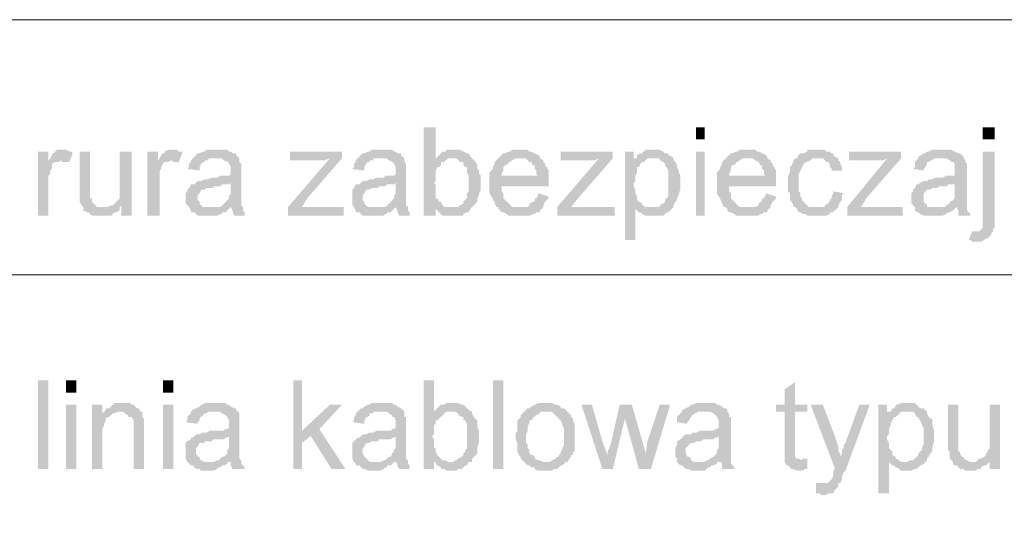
# Model space of a CAD drawing. Header units: inches. Extents: x -5286 to 1958, y -185 to 1019.
# Tile 37 of 62: x -4672 to -4609, y 322 to 354. Entities that reach past the tile are written whole.
import ezdxf

# ---------------------------------------------------------------- set-up
doc = ezdxf.new("R2010")
doc.units = ezdxf.units.IN
doc.header["$MEASUREMENT"] = 0
doc.layers.add('SCHEMAT', color=7, linetype='CONTINUOUS', lineweight=9)

msp = doc.modelspace()

# ---------------------------------------------------------------- hatches: boundary and pattern name
at = {"layer": 'SCHEMAT', "linetype": 'Continuous'}
for points in [[(-4645.719, 347.334), (-4646.497, 347.334), (-4646.497, 341.667), (-4645.719, 341.667), (-4645.719, 342.223), (-4645.052, 342.223), (-4645.164, 342.223), (-4645.275, 342.334), (-4645.386, 342.556), (-4645.497, 342.556), (-4645.608, 342.778), (-4645.719, 342.778), (-4645.719, 343), (-4645.719, 343.112), (-4645.719, 343.667), (-4645.83, 343.778), (-4645.719, 343.889), (-4645.719, 344.445), (-4645.719, 344.556), (-4645.608, 344.778), (-4645.497, 344.778), (-4645.386, 344.889), (-4645.386, 345.112), (-4645.164, 345.112), (-4645.052, 345.223), (-4644.941, 345.334), (-4644.719, 345.334), (-4645.719, 345.334)], [(-4628.497, 346.556), (-4628.497, 347.334), (-4629.052, 347.334), (-4629.052, 346.556)], [(-4609.941, 346.556), (-4609.941, 347.334), (-4610.719, 347.334), (-4610.719, 346.556)], [(-4670.497, 345.778), (-4671.164, 345.778), (-4671.164, 341.667), (-4670.497, 341.667), (-4670.497, 343.889), (-4670.497, 344.223), (-4670.386, 344.334), (-4670.386, 344.556), (-4670.275, 344.667), (-4670.275, 344.778), (-4670.275, 345), (-4670.052, 345.112), (-4669.941, 345.112), (-4669.83, 345.112), (-4669.719, 345.223), (-4670.497, 345.223)], [(-4669.719, 345.889), (-4669.83, 345.889), (-4669.941, 345.889), (-4670.052, 345.778), (-4670.164, 345.667), (-4670.275, 345.667), (-4670.275, 345.556), (-4670.386, 345.334), (-4670.497, 345.223), (-4669.719, 345.223), (-4669.608, 345.112), (-4669.386, 345.112), (-4669.164, 345.112), (-4668.941, 345.667), (-4669.052, 345.778), (-4669.164, 345.778), (-4669.386, 345.889), (-4669.497, 345.889)], [(-4667.83, 345.778), (-4668.497, 345.778), (-4668.497, 342.889), (-4668.497, 342.778), (-4668.497, 342.556), (-4668.386, 342.334), (-4668.275, 342.223), (-4668.275, 342.112), (-4668.275, 342), (-4668.052, 341.889), (-4667.941, 341.889), (-4667.83, 341.778), (-4667.719, 341.667), (-4667.608, 341.667), (-4667.386, 341.667), (-4666.83, 341.667), (-4666.608, 341.667), (-4666.497, 341.667), (-4666.386, 341.778), (-4666.275, 341.889), (-4666.164, 341.889), (-4665.941, 342), (-4665.941, 342.223), (-4667.052, 342.223), (-4667.275, 342.223), (-4667.386, 342.223), (-4667.497, 342.334), (-4667.608, 342.445), (-4667.719, 342.556), (-4667.719, 342.667), (-4667.719, 342.778), (-4667.83, 342.778), (-4667.83, 343.556)], [(-4665.164, 345.778), (-4665.941, 345.778), (-4665.941, 343.112), (-4665.941, 342.889), (-4665.941, 342.778), (-4666.052, 342.667), (-4666.164, 342.556), (-4666.275, 342.445), (-4666.386, 342.334), (-4665.83, 342.334), (-4665.83, 341.667), (-4665.164, 341.667)], [(-4663.497, 345.778), (-4664.164, 345.778), (-4664.164, 341.667), (-4663.386, 341.667), (-4663.386, 343.889), (-4663.386, 344.223), (-4663.386, 344.334), (-4663.386, 344.556), (-4663.275, 344.667), (-4663.275, 344.778), (-4663.164, 345), (-4663.052, 345.112), (-4662.941, 345.112), (-4662.83, 345.112), (-4662.608, 345.223), (-4663.497, 345.223)], [(-4662.608, 345.889), (-4662.83, 345.889), (-4663.052, 345.778), (-4663.052, 345.667), (-4663.164, 345.667), (-4663.275, 345.556), (-4663.386, 345.334), (-4663.497, 345.223), (-4662.608, 345.223), (-4662.497, 345.112), (-4662.275, 345.112), (-4662.164, 345.112), (-4661.941, 345.667), (-4661.941, 345.778), (-4662.164, 345.778), (-4662.275, 345.889), (-4662.497, 345.889)], [(-4661.275, 345.334), (-4661.386, 345.223), (-4661.386, 345.112), (-4661.497, 345), (-4661.497, 344.778), (-4661.608, 344.667), (-4660.83, 344.556), (-4660.83, 344.667), (-4660.83, 344.778), (-4660.719, 345), (-4660.608, 345.112), (-4660.497, 345.112), (-4660.497, 345.223), (-4660.275, 345.223), (-4660.275, 345.334), (-4659.83, 345.334)], [(-4659.719, 345.889), (-4659.941, 345.889), (-4660.386, 345.889), (-4660.497, 345.778), (-4660.608, 345.778), (-4660.83, 345.667), (-4660.941, 345.667), (-4661.052, 345.556), (-4661.164, 345.445), (-4661.275, 345.334), (-4659.83, 345.334), (-4659.386, 345.334), (-4659.275, 345.223), (-4659.052, 345.112), (-4658.941, 345), (-4658.83, 344.778), (-4658.83, 344.556), (-4658.83, 344.334), (-4658.941, 344.223), (-4659.052, 344.223), (-4659.164, 344.223), (-4659.497, 344.223), (-4659.719, 344.112), (-4660.052, 344.112), (-4660.275, 344), (-4660.497, 344), (-4660.719, 343.889), (-4660.83, 343.889), (-4660.941, 343.889), (-4661.052, 343.778), (-4658.83, 343.778), (-4658.83, 343.112), (-4658.941, 342.889), (-4658.941, 342.778), (-4659.052, 342.667), (-4659.164, 342.556), (-4659.275, 342.445), (-4659.386, 342.334), (-4659.497, 342.223), (-4659.719, 342.223), (-4658.83, 342.223), (-4658.719, 342), (-4658.719, 341.889), (-4658.608, 341.667), (-4657.941, 341.667), (-4657.941, 341.778), (-4657.941, 341.889), (-4658.052, 342), (-4658.052, 342.223), (-4658.164, 342.334), (-4658.164, 344.334), (-4658.164, 345), (-4658.275, 345.112), (-4658.275, 345.223), (-4658.275, 345.334), (-4658.386, 345.445), (-4658.497, 345.556), (-4658.497, 345.667), (-4658.719, 345.667), (-4658.83, 345.778), (-4658.941, 345.778), (-4659.052, 345.889), (-4659.497, 345.889)], [(-4651.719, 345.334), (-4652.497, 345.334), (-4655.164, 342.223), (-4655.164, 341.667), (-4654.275, 342.223), (-4653.941, 342.778)], [(-4651.719, 345.778), (-4655.052, 345.778), (-4655.052, 345.223), (-4652.83, 345.223), (-4652.497, 345.334), (-4651.719, 345.334)], [(-4650.719, 345.334), (-4650.83, 345.223), (-4650.83, 345.112), (-4650.941, 345), (-4650.941, 344.778), (-4651.052, 344.667), (-4650.275, 344.556), (-4650.275, 344.667), (-4650.275, 344.778), (-4650.164, 345), (-4650.052, 345.112), (-4649.941, 345.112), (-4649.941, 345.223), (-4649.719, 345.223), (-4649.719, 345.334), (-4649.275, 345.334)], [(-4649.164, 345.889), (-4649.386, 345.889), (-4649.83, 345.889), (-4649.941, 345.778), (-4650.052, 345.778), (-4650.275, 345.667), (-4650.386, 345.667), (-4650.497, 345.556), (-4650.608, 345.445), (-4650.719, 345.334), (-4649.275, 345.334), (-4648.83, 345.334), (-4648.719, 345.223), (-4648.497, 345.112), (-4648.386, 345), (-4648.275, 344.778), (-4648.275, 344.556), (-4648.275, 344.334), (-4648.386, 344.223), (-4648.497, 344.223), (-4648.608, 344.223), (-4648.941, 344.223), (-4649.052, 344.112), (-4649.497, 344.112), (-4649.719, 344), (-4649.941, 344), (-4650.164, 343.889), (-4650.275, 343.889), (-4650.386, 343.889), (-4650.497, 343.778), (-4648.275, 343.778), (-4648.275, 343.112), (-4648.386, 342.889), (-4648.386, 342.778), (-4648.497, 342.667), (-4648.608, 342.556), (-4648.719, 342.445), (-4648.83, 342.334), (-4648.941, 342.223), (-4649.052, 342.223), (-4648.275, 342.223), (-4648.164, 342), (-4648.164, 341.889), (-4648.052, 341.667), (-4647.386, 341.667), (-4647.386, 341.778), (-4647.386, 341.889), (-4647.497, 342), (-4647.497, 342.223), (-4647.608, 342.334), (-4647.608, 344.334), (-4647.608, 345), (-4647.719, 345.112), (-4647.719, 345.223), (-4647.719, 345.334), (-4647.83, 345.445), (-4647.941, 345.556), (-4647.941, 345.667), (-4648.164, 345.667), (-4648.275, 345.778), (-4648.386, 345.778), (-4648.497, 345.889), (-4648.941, 345.889)], [(-4644.608, 345.889), (-4644.719, 345.889), (-4645.052, 345.889), (-4645.052, 345.778), (-4645.275, 345.778), (-4645.386, 345.667), (-4645.497, 345.556), (-4645.608, 345.445), (-4645.719, 345.334), (-4644.719, 345.334), (-4644.386, 345.334), (-4644.275, 345.223), (-4644.164, 345.112), (-4643.941, 345.112), (-4643.941, 345), (-4643.941, 344.889), (-4643.83, 344.778), (-4643.719, 344.778), (-4643.719, 344.556), (-4643.719, 344.445), (-4643.608, 344.223), (-4643.608, 343.778), (-4643.608, 343.223), (-4643.719, 343.112), (-4643.719, 342.889), (-4643.719, 342.778), (-4643.83, 342.667), (-4643.941, 342.556), (-4643.941, 342.445), (-4644.164, 342.334), (-4644.275, 342.223), (-4644.386, 342.223), (-4644.497, 342.223), (-4644.719, 342.223), (-4645.719, 342.112), (-4645.608, 342), (-4645.497, 341.889), (-4645.386, 341.778), (-4645.275, 341.667), (-4645.052, 341.667), (-4644.941, 341.667), (-4644.275, 341.667), (-4644.164, 341.667), (-4643.941, 341.667), (-4643.941, 341.778), (-4643.719, 341.889), (-4643.608, 341.889), (-4643.497, 342.112), (-4643.386, 342.223), (-4643.275, 342.334), (-4643.164, 342.445), (-4643.052, 342.556), (-4643.052, 342.667), (-4643.052, 342.778), (-4642.941, 343), (-4642.941, 343.112), (-4642.83, 343.334), (-4642.83, 344.223), (-4642.941, 344.334), (-4642.941, 344.556), (-4643.052, 344.667), (-4643.052, 344.778), (-4643.052, 344.889), (-4643.164, 345.112), (-4643.275, 345.223), (-4643.386, 345.334), (-4643.497, 345.445), (-4643.608, 345.667), (-4643.719, 345.667), (-4643.941, 345.778), (-4644.164, 345.889), (-4644.497, 345.889)], [(-4641.719, 345.334), (-4641.83, 345.223), (-4641.941, 345.112), (-4641.941, 345), (-4642.052, 344.778), (-4642.052, 344.667), (-4642.164, 344.556), (-4642.275, 344.445), (-4642.275, 343.112), (-4642.164, 342.889), (-4642.052, 342.778), (-4642.052, 342.667), (-4641.941, 342.556), (-4641.941, 342.445), (-4641.83, 342.223), (-4641.719, 342.223), (-4640.275, 342.223), (-4640.497, 342.223), (-4640.608, 342.223), (-4640.83, 342.223), (-4640.941, 342.334), (-4641.052, 342.445), (-4641.164, 342.556), (-4641.275, 342.667), (-4641.386, 342.778), (-4641.386, 342.889), (-4641.386, 343.112), (-4641.497, 343.223), (-4641.497, 343.556), (-4638.497, 343.556), (-4638.497, 343.778), (-4638.497, 344.112), (-4641.497, 344.223), (-4641.497, 344.334), (-4641.386, 344.556), (-4641.386, 344.667), (-4641.386, 344.778), (-4641.275, 344.889), (-4641.052, 345), (-4641.052, 345.112), (-4640.941, 345.112), (-4640.83, 345.223), (-4640.608, 345.334), (-4640.275, 345.334)], [(-4640.275, 345.889), (-4640.497, 345.889), (-4640.83, 345.889), (-4640.941, 345.778), (-4641.052, 345.778), (-4641.275, 345.667), (-4641.386, 345.667), (-4641.497, 345.556), (-4641.608, 345.445), (-4641.719, 345.334), (-4639.941, 345.334), (-4639.83, 345.223), (-4639.719, 345.112), (-4639.608, 345.112), (-4639.497, 344.889), (-4639.386, 344.889), (-4639.386, 344.778), (-4639.386, 344.667), (-4639.275, 344.556), (-4639.275, 344.334), (-4639.164, 344.223), (-4641.497, 344.223), (-4638.497, 344.112), (-4638.497, 344.223), (-4638.497, 344.556), (-4638.608, 344.778), (-4638.719, 344.889), (-4638.719, 345), (-4638.83, 345.112), (-4638.83, 345.223), (-4639.052, 345.334), (-4639.052, 345.445), (-4639.164, 345.556), (-4639.386, 345.667), (-4639.608, 345.778), (-4639.719, 345.778), (-4639.83, 345.889), (-4640.164, 345.889)], [(-4634.386, 345.334), (-4635.275, 345.334), (-4637.941, 342.223), (-4637.941, 341.667), (-4637.052, 342.223), (-4636.608, 342.778)], [(-4634.386, 345.778), (-4637.719, 345.778), (-4637.719, 345.223), (-4635.497, 345.223), (-4635.275, 345.334), (-4634.386, 345.334)], [(-4633.052, 345.778), (-4633.608, 345.778), (-4633.608, 340.112), (-4632.941, 340.112), (-4632.941, 342.112), (-4630.608, 342.112), (-4631.941, 342.223), (-4632.164, 342.223), (-4632.275, 342.223), (-4632.497, 342.334), (-4632.497, 342.445), (-4632.719, 342.556), (-4632.83, 342.667), (-4632.83, 342.778), (-4632.83, 342.889), (-4632.941, 343.112), (-4632.941, 343.334), (-4633.052, 343.556), (-4633.052, 343.778), (-4632.941, 343.889), (-4632.941, 344.223), (-4632.83, 344.445), (-4632.83, 344.556), (-4632.83, 344.778), (-4632.719, 344.778), (-4632.608, 345), (-4632.497, 345.112), (-4632.386, 345.112), (-4632.275, 345.223), (-4633.052, 345.334)], [(-4632.83, 345.334), (-4633.052, 345.334), (-4632.275, 345.223), (-4632.164, 345.334), (-4631.941, 345.334), (-4631.83, 345.334)], [(-4631.83, 345.889), (-4631.941, 345.889), (-4632.275, 345.889), (-4632.386, 345.778), (-4632.497, 345.778), (-4632.497, 345.667), (-4632.608, 345.667), (-4632.83, 345.556), (-4632.83, 345.334), (-4631.719, 345.334), (-4631.608, 345.334), (-4631.386, 345.334), (-4631.386, 345.223), (-4631.164, 345.112), (-4631.052, 345), (-4631.052, 344.889), (-4630.941, 344.778), (-4630.83, 344.556), (-4630.83, 344.334), (-4630.83, 343.223), (-4630.83, 343.112), (-4630.83, 342.889), (-4630.941, 342.778), (-4631.052, 342.667), (-4631.052, 342.556), (-4631.164, 342.445), (-4631.386, 342.334), (-4631.386, 342.223), (-4631.608, 342.223), (-4631.719, 342.223), (-4631.941, 342.223), (-4630.608, 342.112), (-4630.497, 342.223), (-4630.497, 342.334), (-4630.386, 342.556), (-4630.275, 342.667), (-4630.275, 342.778), (-4630.164, 343), (-4630.164, 343.112), (-4630.052, 343.334), (-4630.052, 343.778), (-4630.052, 344.223), (-4630.164, 344.445), (-4630.164, 344.556), (-4630.275, 344.778), (-4630.275, 344.889), (-4630.386, 345.112), (-4630.497, 345.223), (-4630.497, 345.334), (-4630.608, 345.445), (-4630.83, 345.556), (-4630.83, 345.667), (-4630.941, 345.667), (-4631.052, 345.667), (-4631.164, 345.778), (-4631.386, 345.889), (-4631.719, 345.889)], [(-4628.497, 341.667), (-4628.497, 345.778), (-4629.052, 345.778), (-4629.052, 341.667)], [(-4627.164, 345.334), (-4627.275, 345.223), (-4627.386, 345.112), (-4627.386, 345), (-4627.497, 344.778), (-4627.497, 344.667), (-4627.608, 344.556), (-4627.719, 344.445), (-4627.719, 343.112), (-4627.608, 342.889), (-4627.497, 342.778), (-4627.497, 342.667), (-4627.386, 342.556), (-4627.386, 342.445), (-4627.275, 342.223), (-4627.164, 342.223), (-4625.719, 342.223), (-4625.941, 342.223), (-4626.052, 342.223), (-4626.275, 342.223), (-4626.386, 342.334), (-4626.497, 342.445), (-4626.608, 342.556), (-4626.719, 342.667), (-4626.83, 342.778), (-4626.83, 342.889), (-4626.83, 343.112), (-4626.941, 343.223), (-4626.941, 343.556), (-4623.941, 343.556), (-4623.941, 343.778), (-4623.941, 344.112), (-4626.941, 344.223), (-4626.941, 344.334), (-4626.83, 344.556), (-4626.83, 344.667), (-4626.83, 344.778), (-4626.719, 344.889), (-4626.497, 345), (-4626.497, 345.112), (-4626.386, 345.112), (-4626.275, 345.223), (-4626.052, 345.334), (-4625.719, 345.334)], [(-4625.719, 345.889), (-4625.941, 345.889), (-4626.275, 345.889), (-4626.386, 345.778), (-4626.497, 345.778), (-4626.719, 345.667), (-4626.83, 345.667), (-4626.941, 345.556), (-4627.052, 345.445), (-4627.164, 345.334), (-4625.386, 345.334), (-4625.275, 345.223), (-4625.052, 345.112), (-4624.941, 344.889), (-4624.83, 344.889), (-4624.83, 344.778), (-4624.83, 344.667), (-4624.719, 344.556), (-4624.719, 344.334), (-4624.608, 344.223), (-4626.941, 344.223), (-4623.941, 344.112), (-4623.941, 344.223), (-4623.941, 344.556), (-4624.052, 344.778), (-4624.164, 344.889), (-4624.164, 345), (-4624.275, 345.112), (-4624.275, 345.223), (-4624.497, 345.334), (-4624.497, 345.445), (-4624.608, 345.556), (-4624.83, 345.667), (-4625.052, 345.778), (-4625.164, 345.778), (-4625.275, 345.889), (-4625.608, 345.889)], [(-4621.386, 345.889), (-4621.941, 345.889), (-4621.941, 345.778), (-4622.164, 345.667), (-4622.275, 345.667), (-4622.386, 345.667), (-4622.497, 345.556), (-4622.608, 345.334), (-4622.719, 345.334), (-4622.83, 345.223), (-4622.83, 345.112), (-4622.941, 344.889), (-4623.052, 344.778), (-4623.052, 344.667), (-4623.052, 344.556), (-4623.052, 344.445), (-4623.164, 344.223), (-4623.164, 343.223), (-4623.052, 343.112), (-4623.052, 342.889), (-4623.052, 342.778), (-4623.052, 342.667), (-4622.941, 342.556), (-4622.83, 342.334), (-4622.83, 342.223), (-4622.719, 342.223), (-4621.386, 342.223), (-4621.497, 342.223), (-4621.719, 342.223), (-4621.83, 342.223), (-4621.941, 342.334), (-4622.052, 342.445), (-4622.164, 342.556), (-4622.275, 342.667), (-4622.275, 342.778), (-4622.386, 342.889), (-4622.386, 343.112), (-4622.497, 343.223), (-4622.497, 343.778), (-4622.497, 344.334), (-4622.386, 344.556), (-4622.275, 344.778), (-4622.164, 345), (-4621.941, 345.112), (-4621.719, 345.223), (-4621.608, 345.334), (-4621.275, 345.334), (-4619.941, 345.334), (-4620.164, 345.445), (-4620.275, 345.556), (-4620.275, 345.667), (-4620.386, 345.667), (-4620.497, 345.778), (-4620.719, 345.778), (-4620.83, 345.889), (-4621.164, 345.889)], [(-4619.941, 345.334), (-4621.275, 345.334), (-4620.941, 345.334), (-4620.83, 345.223), (-4620.719, 345.112), (-4620.608, 345.112), (-4620.497, 345), (-4620.497, 344.778), (-4620.386, 344.667), (-4620.386, 344.556), (-4619.719, 344.556), (-4619.719, 344.667), (-4619.719, 344.778), (-4619.83, 345), (-4619.83, 345.112), (-4619.941, 345.223)], [(-4615.941, 345.334), (-4616.83, 345.334), (-4619.386, 342.223), (-4619.386, 341.667), (-4618.497, 342.223), (-4618.164, 342.778)], [(-4615.941, 345.778), (-4619.275, 345.778), (-4619.275, 345.223), (-4617.052, 345.223), (-4616.83, 345.334), (-4615.941, 345.334)], [(-4614.83, 345.334), (-4614.941, 345.223), (-4615.052, 345.112), (-4615.052, 345), (-4615.052, 344.778), (-4615.164, 344.667), (-4614.497, 344.556), (-4614.497, 344.667), (-4614.386, 344.778), (-4614.275, 345), (-4614.275, 345.112), (-4614.164, 345.112), (-4614.052, 345.223), (-4613.941, 345.223), (-4613.83, 345.334), (-4613.386, 345.334)], [(-4613.386, 345.889), (-4613.497, 345.889), (-4613.941, 345.889), (-4614.164, 345.778), (-4614.275, 345.778), (-4614.386, 345.667), (-4614.497, 345.667), (-4614.608, 345.556), (-4614.83, 345.445), (-4614.83, 345.334), (-4613.386, 345.334), (-4613.052, 345.334), (-4612.83, 345.223), (-4612.719, 345.112), (-4612.608, 345.112), (-4612.497, 345), (-4612.497, 344.778), (-4612.497, 344.556), (-4612.497, 344.334), (-4612.497, 344.223), (-4612.719, 344.223), (-4612.83, 344.223), (-4613.052, 344.223), (-4613.275, 344.112), (-4613.719, 344.112), (-4613.941, 344), (-4614.164, 344), (-4614.275, 343.889), (-4614.386, 343.889), (-4614.497, 343.889), (-4614.719, 343.778), (-4612.497, 343.778), (-4612.497, 343.112), (-4612.497, 342.889), (-4612.497, 342.778), (-4612.608, 342.667), (-4612.83, 342.556), (-4612.83, 342.445), (-4613.052, 342.334), (-4613.052, 342.223), (-4613.275, 342.223), (-4612.386, 342.223), (-4612.275, 342), (-4612.275, 341.889), (-4612.275, 341.667), (-4611.497, 341.667), (-4611.497, 341.778), (-4611.608, 341.889), (-4611.719, 342), (-4611.719, 342.223), (-4611.719, 342.334), (-4611.719, 344.334), (-4611.719, 345), (-4611.83, 345.112), (-4611.83, 345.223), (-4611.941, 345.334), (-4611.941, 345.445), (-4612.052, 345.556), (-4612.164, 345.667), (-4612.275, 345.667), (-4612.497, 345.778), (-4612.719, 345.889), (-4613.052, 345.889)], [(-4609.941, 345.778), (-4610.719, 345.778), (-4610.719, 340.889), (-4610.83, 340.778), (-4610.941, 340.667), (-4611.052, 340.667), (-4610.052, 340.667), (-4610.052, 340.778), (-4609.941, 340.889), (-4609.941, 341.445)], [(-4661.052, 343.778), (-4661.164, 343.667), (-4661.275, 343.667), (-4661.386, 343.667), (-4661.497, 343.445), (-4661.608, 343.334), (-4661.608, 343.223), (-4661.719, 343.112), (-4661.719, 342.445), (-4661.608, 342.334), (-4661.497, 342.223), (-4661.386, 342), (-4661.386, 341.889), (-4661.164, 341.889), (-4661.052, 341.778), (-4660.941, 341.667), (-4660.83, 341.667), (-4660.608, 341.667), (-4659.83, 341.667), (-4659.719, 341.667), (-4659.497, 341.778), (-4659.386, 341.778), (-4659.386, 341.889), (-4659.164, 341.889), (-4659.052, 342), (-4658.941, 342.112), (-4660.164, 342.223), (-4660.497, 342.223), (-4660.608, 342.223), (-4660.719, 342.334), (-4660.83, 342.445), (-4660.83, 342.556), (-4660.941, 342.667), (-4660.941, 342.778), (-4660.941, 343), (-4660.83, 343.112), (-4660.719, 343.334), (-4660.497, 343.334), (-4660.386, 343.445), (-4659.941, 343.445), (-4659.941, 343.556), (-4659.497, 343.556), (-4659.386, 343.667), (-4659.164, 343.667), (-4659.052, 343.667), (-4658.941, 343.667), (-4658.83, 343.778)], [(-4650.497, 343.778), (-4650.608, 343.667), (-4650.719, 343.667), (-4650.83, 343.667), (-4650.941, 343.445), (-4651.052, 343.334), (-4651.052, 343.223), (-4651.052, 343.112), (-4651.052, 342.445), (-4651.052, 342.334), (-4650.941, 342.223), (-4650.83, 342), (-4650.83, 341.889), (-4650.608, 341.889), (-4650.497, 341.778), (-4650.386, 341.667), (-4650.275, 341.667), (-4650.052, 341.667), (-4649.275, 341.667), (-4649.052, 341.667), (-4648.941, 341.778), (-4648.83, 341.778), (-4648.83, 341.889), (-4648.608, 341.889), (-4648.497, 342), (-4648.386, 342.112), (-4649.608, 342.223), (-4649.941, 342.223), (-4650.052, 342.223), (-4650.164, 342.334), (-4650.275, 342.445), (-4650.275, 342.556), (-4650.386, 342.667), (-4650.386, 342.778), (-4650.386, 343), (-4650.275, 343.112), (-4650.164, 343.334), (-4649.941, 343.334), (-4649.83, 343.445), (-4649.386, 343.445), (-4649.386, 343.556), (-4648.941, 343.556), (-4648.83, 343.667), (-4648.608, 343.667), (-4648.497, 343.667), (-4648.386, 343.667), (-4648.275, 343.778)], [(-4614.719, 343.778), (-4614.83, 343.667), (-4614.941, 343.667), (-4615.052, 343.445), (-4615.164, 343.334), (-4615.164, 343.223), (-4615.275, 343.112), (-4615.275, 342.445), (-4615.164, 342.334), (-4615.052, 342.223), (-4615.052, 342), (-4614.941, 341.889), (-4614.83, 341.889), (-4614.719, 341.778), (-4614.497, 341.667), (-4614.386, 341.667), (-4614.275, 341.667), (-4613.386, 341.667), (-4613.275, 341.667), (-4613.052, 341.778), (-4612.941, 341.889), (-4612.83, 341.889), (-4612.608, 342), (-4612.497, 342.112), (-4613.719, 342.223), (-4614.052, 342.223), (-4614.275, 342.223), (-4614.275, 342.334), (-4614.386, 342.445), (-4614.497, 342.556), (-4614.497, 342.667), (-4614.497, 342.778), (-4614.497, 343), (-4614.497, 343.112), (-4614.275, 343.334), (-4614.164, 343.334), (-4614.052, 343.334), (-4613.941, 343.445), (-4613.608, 343.445), (-4613.497, 343.556), (-4613.052, 343.556), (-4612.941, 343.667), (-4612.83, 343.667), (-4612.719, 343.667), (-4612.497, 343.667), (-4612.497, 343.778)], [(-4639.164, 343.112), (-4639.164, 343), (-4639.275, 342.778), (-4639.386, 342.778), (-4639.386, 342.556), (-4639.497, 342.556), (-4639.719, 342.445), (-4639.719, 342.334), (-4639.83, 342.223), (-4639.941, 342.223), (-4641.719, 342.223), (-4641.719, 342.112), (-4641.608, 342), (-4641.497, 341.889), (-4641.386, 341.889), (-4641.164, 341.778), (-4641.052, 341.667), (-4640.941, 341.667), (-4640.83, 341.667), (-4639.83, 341.667), (-4639.719, 341.667), (-4639.497, 341.778), (-4639.386, 341.778), (-4639.275, 341.889), (-4639.052, 341.889), (-4639.052, 342), (-4638.941, 342.112), (-4638.83, 342.223), (-4638.83, 342.334), (-4638.719, 342.556), (-4638.608, 342.667), (-4638.497, 342.778), (-4638.497, 342.889)], [(-4624.608, 343.112), (-4624.608, 343), (-4624.719, 342.778), (-4624.83, 342.778), (-4624.83, 342.556), (-4624.941, 342.556), (-4625.052, 342.445), (-4625.052, 342.334), (-4625.275, 342.223), (-4625.386, 342.223), (-4627.164, 342.223), (-4627.052, 342.112), (-4627.052, 342), (-4626.941, 341.889), (-4626.83, 341.889), (-4626.608, 341.778), (-4626.497, 341.667), (-4626.386, 341.667), (-4626.275, 341.667), (-4625.275, 341.667), (-4625.052, 341.667), (-4624.941, 341.778), (-4624.83, 341.778), (-4624.719, 341.889), (-4624.497, 341.889), (-4624.497, 342), (-4624.386, 342.112), (-4624.275, 342.223), (-4624.275, 342.334), (-4624.164, 342.556), (-4624.052, 342.667), (-4623.941, 342.778), (-4623.941, 342.889)], [(-4620.275, 343.223), (-4620.275, 343.112), (-4620.386, 342.889), (-4620.386, 342.778), (-4620.497, 342.667), (-4620.497, 342.556), (-4620.608, 342.445), (-4620.83, 342.334), (-4620.83, 342.223), (-4621.052, 342.223), (-4621.164, 342.223), (-4622.719, 342.223), (-4622.608, 342.112), (-4622.497, 341.889), (-4622.386, 341.889), (-4622.275, 341.778), (-4622.052, 341.778), (-4621.941, 341.667), (-4621.83, 341.667), (-4621.052, 341.667), (-4620.83, 341.667), (-4620.719, 341.667), (-4620.497, 341.778), (-4620.497, 341.889), (-4620.275, 341.889), (-4620.275, 342), (-4620.164, 342), (-4620.052, 342.112), (-4619.941, 342.223), (-4619.941, 342.334), (-4619.83, 342.556), (-4619.719, 342.667), (-4619.719, 342.778), (-4619.719, 343), (-4619.608, 343.112)], [(-4666.386, 342.334), (-4666.497, 342.334), (-4666.719, 342.223), (-4666.83, 342.223), (-4666.941, 342.223), (-4665.941, 342.223), (-4665.83, 342.334)], [(-4659.719, 342.223), (-4659.83, 342.223), (-4660.164, 342.223), (-4658.941, 342.112), (-4658.83, 342.223)], [(-4651.608, 342.223), (-4654.275, 342.223), (-4655.164, 341.667), (-4651.608, 341.667)], [(-4649.052, 342.223), (-4649.275, 342.223), (-4649.608, 342.223), (-4648.386, 342.112), (-4648.275, 342.223)], [(-4645.052, 342.223), (-4645.719, 342.223), (-4645.719, 342.112), (-4644.719, 342.223), (-4644.83, 342.223)], [(-4634.275, 342.223), (-4637.052, 342.223), (-4637.941, 341.667), (-4634.275, 341.667)], [(-4615.83, 342.223), (-4618.497, 342.223), (-4619.386, 341.667), (-4615.83, 341.667)], [(-4613.275, 342.223), (-4613.386, 342.223), (-4613.719, 342.223), (-4612.497, 342.112), (-4612.386, 342.223)], [(-4630.608, 342.112), (-4632.941, 342.112), (-4632.83, 342), (-4632.719, 341.889), (-4632.608, 341.889), (-4632.497, 341.778), (-4632.275, 341.667), (-4632.164, 341.667), (-4631.497, 341.667), (-4631.386, 341.667), (-4631.164, 341.667), (-4631.052, 341.778), (-4630.941, 341.889), (-4630.83, 341.889), (-4630.719, 342)], [(-4611.386, 340.667), (-4611.608, 340.112), (-4611.497, 340.112), (-4611.386, 340), (-4610.83, 340), (-4610.608, 340.112), (-4610.497, 340.223), (-4610.386, 340.223), (-4610.275, 340.334), (-4610.164, 340.445), (-4610.164, 340.556), (-4610.052, 340.667), (-4611.275, 340.667)], [(-4670.497, 325.445), (-4670.497, 331.112), (-4671.164, 331.112), (-4671.164, 325.445)], [(-4668.719, 330.334), (-4668.719, 331.112), (-4669.386, 331.112), (-4669.386, 330.334)], [(-4662.497, 330.334), (-4662.497, 331.112), (-4663.164, 331.112), (-4663.164, 330.334)], [(-4654.275, 331.112), (-4654.83, 331.112), (-4654.83, 325.445), (-4654.275, 325.445), (-4654.275, 327.112), (-4653.719, 327.556), (-4654.275, 327.889)], [(-4645.83, 331.112), (-4646.497, 331.112), (-4646.497, 325.445), (-4645.83, 325.445), (-4645.83, 325.889), (-4645.052, 326), (-4645.275, 326), (-4645.386, 326.112), (-4645.497, 326.223), (-4645.608, 326.334), (-4645.719, 326.556), (-4645.719, 326.778), (-4645.83, 326.778), (-4645.83, 327.334), (-4645.941, 327.556), (-4645.83, 327.667), (-4645.83, 328.223), (-4645.719, 328.334), (-4645.719, 328.556), (-4645.608, 328.556), (-4645.497, 328.667), (-4645.386, 328.778), (-4645.275, 328.889), (-4645.164, 329), (-4645.052, 329.112), (-4644.83, 329.112), (-4645.83, 329.112)], [(-4641.386, 325.445), (-4641.386, 331.112), (-4642.052, 331.112), (-4642.052, 325.445)], [(-4622.719, 331), (-4623.386, 330.556), (-4623.386, 329.556), (-4623.941, 329.556), (-4623.941, 329.112), (-4623.386, 329.112), (-4623.386, 326.223), (-4623.386, 326), (-4622.275, 326), (-4622.497, 326.112), (-4622.608, 326.112), (-4622.719, 326.223), (-4622.719, 329.112), (-4621.941, 329.112), (-4621.941, 329.556), (-4622.719, 329.556)], [(-4668.719, 325.445), (-4668.719, 329.556), (-4669.386, 329.556), (-4669.386, 325.445)], [(-4667.052, 329.556), (-4667.719, 329.556), (-4667.719, 325.445), (-4667.052, 325.445), (-4667.052, 328), (-4666.941, 328.223), (-4666.941, 328.334), (-4666.83, 328.556), (-4666.83, 328.667), (-4666.719, 328.778), (-4666.608, 328.778), (-4666.497, 328.889), (-4666.386, 329), (-4667.052, 329)], [(-4665.719, 329.667), (-4665.83, 329.667), (-4665.941, 329.667), (-4666.275, 329.667), (-4666.386, 329.556), (-4666.497, 329.445), (-4666.608, 329.334), (-4666.83, 329.334), (-4666.83, 329.223), (-4666.941, 329.112), (-4665.941, 329.112), (-4665.719, 329.112), (-4665.608, 329), (-4665.386, 328.889), (-4665.386, 328.778), (-4665.164, 328.778), (-4665.052, 328.556), (-4665.052, 328.223), (-4665.052, 327.889), (-4665.052, 325.445), (-4664.386, 325.445), (-4664.386, 328), (-4664.386, 328.667), (-4664.497, 328.778), (-4664.497, 328.889), (-4664.497, 329.112), (-4664.608, 329.112), (-4664.719, 329.334), (-4664.83, 329.334), (-4664.941, 329.445), (-4665.052, 329.556), (-4665.164, 329.556), (-4665.275, 329.667), (-4665.608, 329.667)], [(-4662.497, 325.445), (-4662.497, 329.556), (-4663.164, 329.556), (-4663.164, 325.445)], [(-4659.83, 329.667), (-4659.941, 329.667), (-4660.497, 329.667), (-4660.608, 329.556), (-4660.719, 329.556), (-4660.83, 329.445), (-4661.052, 329.334), (-4661.275, 329.223), (-4661.386, 329.112), (-4659.941, 329.112), (-4659.497, 329.112), (-4659.386, 329), (-4659.164, 328.889), (-4659.052, 328.778), (-4658.941, 328.556), (-4658.941, 328.223), (-4658.941, 328.112), (-4659.052, 328), (-4659.164, 328), (-4659.275, 327.889), (-4659.608, 327.889), (-4659.719, 327.889), (-4660.164, 327.889), (-4660.386, 327.778), (-4660.608, 327.778), (-4660.83, 327.667), (-4661.052, 327.667), (-4661.164, 327.556), (-4658.941, 327.556), (-4658.941, 326.778), (-4659.052, 326.667), (-4659.052, 326.556), (-4659.052, 326.445), (-4659.275, 326.223), (-4659.386, 326.223), (-4659.497, 326.112), (-4659.608, 326), (-4659.719, 326), (-4658.83, 325.889), (-4658.83, 325.778), (-4658.83, 325.667), (-4658.719, 325.445), (-4657.941, 325.445), (-4657.941, 325.556), (-4658.052, 325.667), (-4658.164, 325.778), (-4658.164, 326), (-4658.275, 326.112), (-4658.275, 328.112), (-4658.275, 328.778), (-4658.275, 329), (-4658.386, 329.112), (-4658.497, 329.223), (-4658.497, 329.334), (-4658.608, 329.334), (-4658.83, 329.445), (-4658.941, 329.556), (-4659.052, 329.556), (-4659.164, 329.667), (-4659.608, 329.667)], [(-4651.719, 329.556), (-4652.497, 329.556), (-4654.275, 327.889), (-4653.719, 327.556), (-4652.386, 325.445), (-4651.497, 325.445), (-4653.164, 328)], [(-4649.164, 329.667), (-4649.386, 329.667), (-4649.83, 329.667), (-4649.941, 329.556), (-4650.052, 329.556), (-4650.275, 329.445), (-4650.386, 329.334), (-4650.497, 329.334), (-4650.608, 329.223), (-4650.719, 329.112), (-4649.275, 329.112), (-4648.83, 329.112), (-4648.719, 329), (-4648.497, 328.889), (-4648.497, 328.778), (-4648.386, 328.778), (-4648.275, 328.556), (-4648.275, 328.223), (-4648.275, 328.112), (-4648.386, 328), (-4648.497, 328), (-4648.608, 327.889), (-4648.941, 327.889), (-4649.052, 327.889), (-4649.497, 327.889), (-4649.719, 327.778), (-4649.941, 327.778), (-4650.164, 327.667), (-4650.275, 327.667), (-4650.386, 327.667), (-4650.497, 327.556), (-4648.275, 327.556), (-4648.275, 326.778), (-4648.386, 326.667), (-4648.386, 326.556), (-4648.497, 326.445), (-4648.608, 326.223), (-4648.719, 326.223), (-4648.83, 326.112), (-4648.941, 326), (-4649.052, 326), (-4648.275, 325.889), (-4648.164, 325.778), (-4648.164, 325.667), (-4648.052, 325.445), (-4647.386, 325.445), (-4647.386, 325.556), (-4647.386, 325.667), (-4647.497, 325.778), (-4647.497, 326), (-4647.608, 326.112), (-4647.608, 328.112), (-4647.608, 328.778), (-4647.719, 328.778), (-4647.719, 329), (-4647.719, 329.112), (-4647.83, 329.223), (-4647.941, 329.334), (-4648.164, 329.445), (-4648.275, 329.556), (-4648.386, 329.556), (-4648.497, 329.667), (-4648.941, 329.667)], [(-4644.719, 329.667), (-4644.83, 329.667), (-4645.052, 329.667), (-4645.164, 329.556), (-4645.386, 329.556), (-4645.497, 329.445), (-4645.608, 329.334), (-4645.719, 329.223), (-4645.83, 329.112), (-4644.83, 329.112), (-4644.497, 329.112), (-4644.275, 329), (-4644.275, 328.889), (-4644.052, 328.778), (-4643.941, 328.778), (-4643.941, 328.667), (-4643.941, 328.556), (-4643.83, 328.556), (-4643.719, 328.334), (-4643.719, 328.223), (-4643.719, 328), (-4643.719, 327.556), (-4643.719, 327), (-4643.719, 326.778), (-4643.83, 326.667), (-4643.83, 326.556), (-4643.941, 326.445), (-4643.941, 326.334), (-4644.052, 326.223), (-4644.275, 326.112), (-4644.386, 326), (-4644.497, 326), (-4644.608, 325.889), (-4644.83, 325.889), (-4645.719, 325.889), (-4645.719, 325.778), (-4645.608, 325.667), (-4645.386, 325.556), (-4645.386, 325.445), (-4645.164, 325.445), (-4645.052, 325.334), (-4644.386, 325.334), (-4644.275, 325.445), (-4644.052, 325.445), (-4643.941, 325.556), (-4643.83, 325.667), (-4643.719, 325.667), (-4643.608, 325.889), (-4643.497, 325.889), (-4643.386, 325.889), (-4643.386, 326.112), (-4643.275, 326.223), (-4643.164, 326.334), (-4643.052, 326.445), (-4643.052, 326.556), (-4643.052, 326.778), (-4643.052, 326.889), (-4642.941, 327.112), (-4642.941, 327.889), (-4643.052, 328.112), (-4643.052, 328.223), (-4643.052, 328.445), (-4643.052, 328.556), (-4643.164, 328.667), (-4643.275, 328.778), (-4643.386, 329), (-4643.386, 329.112), (-4643.608, 329.223), (-4643.719, 329.334), (-4643.83, 329.445), (-4643.941, 329.556), (-4644.052, 329.556), (-4644.275, 329.667), (-4644.497, 329.667)], [(-4638.719, 329.667), (-4638.83, 329.667), (-4639.164, 329.667), (-4639.386, 329.556), (-4639.608, 329.445), (-4639.719, 329.334), (-4639.83, 329.334), (-4639.941, 329.223), (-4640.052, 329.112), (-4638.275, 329.112), (-4638.164, 329), (-4638.052, 328.889), (-4637.941, 328.778), (-4637.83, 328.667), (-4637.719, 328.556), (-4637.608, 328.334), (-4637.608, 328.223), (-4637.497, 328), (-4637.497, 327), (-4637.608, 326.778), (-4637.608, 326.667), (-4637.719, 326.556), (-4637.719, 326.445), (-4637.83, 326.334), (-4637.83, 326.223), (-4637.941, 326.223), (-4638.052, 326.112), (-4638.275, 326), (-4638.386, 325.889), (-4640.052, 325.889), (-4639.941, 325.778), (-4639.83, 325.667), (-4639.719, 325.667), (-4639.608, 325.556), (-4639.386, 325.556), (-4639.386, 325.445), (-4639.164, 325.334), (-4638.275, 325.334), (-4638.164, 325.445), (-4637.941, 325.445), (-4637.83, 325.556), (-4637.719, 325.667), (-4637.608, 325.667), (-4637.497, 325.778), (-4637.386, 325.889), (-4637.275, 325.889), (-4637.164, 326.112), (-4637.052, 326.223), (-4637.052, 326.334), (-4636.941, 326.334), (-4636.941, 326.556), (-4636.83, 326.556), (-4636.83, 326.778), (-4636.83, 326.889), (-4636.83, 328.223), (-4636.83, 328.334), (-4636.941, 328.556), (-4636.941, 328.667), (-4637.052, 328.778), (-4637.052, 328.889), (-4637.164, 329), (-4637.275, 329.112), (-4637.386, 329.223), (-4637.497, 329.334), (-4637.719, 329.334), (-4637.719, 329.445), (-4637.941, 329.556), (-4638.052, 329.556), (-4638.275, 329.667), (-4638.497, 329.667)], [(-4635.719, 329.556), (-4636.386, 329.556), (-4635.052, 325.445), (-4634.719, 326.334), (-4635.052, 327.223)], [(-4633.164, 329.556), (-4633.941, 329.556), (-4634.497, 327.112), (-4634.608, 326.778), (-4634.719, 326.556), (-4634.719, 326.334), (-4635.052, 325.445), (-4634.386, 325.445), (-4633.608, 328.667)], [(-4633.164, 329.556), (-4633.608, 328.667), (-4633.386, 327.889), (-4632.719, 325.445), (-4632.275, 326.445), (-4632.497, 327.223)], [(-4630.719, 329.556), (-4631.386, 329.556), (-4632.164, 327.223), (-4632.275, 326.445), (-4632.719, 325.445), (-4631.941, 325.445)], [(-4628.497, 329.667), (-4628.608, 329.667), (-4629.052, 329.667), (-4629.275, 329.556), (-4629.386, 329.556), (-4629.497, 329.445), (-4629.719, 329.334), (-4629.941, 329.223), (-4629.941, 329.112), (-4628.497, 329.112), (-4628.164, 329.112), (-4627.941, 329), (-4627.83, 328.889), (-4627.719, 328.778), (-4627.608, 328.556), (-4627.608, 328.223), (-4627.608, 328.112), (-4627.719, 328), (-4627.83, 328), (-4627.941, 327.889), (-4628.275, 327.889), (-4628.386, 327.889), (-4628.83, 327.889), (-4629.052, 327.778), (-4629.275, 327.778), (-4629.386, 327.667), (-4629.497, 327.667), (-4629.719, 327.667), (-4629.83, 327.556), (-4627.608, 327.556), (-4627.608, 326.778), (-4627.719, 326.667), (-4627.719, 326.556), (-4627.719, 326.445), (-4627.941, 326.223), (-4628.164, 326.112), (-4628.275, 326), (-4628.386, 326), (-4627.497, 325.889), (-4627.386, 325.778), (-4627.386, 325.667), (-4627.386, 325.445), (-4626.608, 325.445), (-4626.608, 325.556), (-4626.719, 325.667), (-4626.83, 325.778), (-4626.83, 326), (-4626.83, 326.112), (-4626.83, 328.112), (-4626.83, 328.778), (-4626.941, 328.778), (-4626.941, 329), (-4627.052, 329.112), (-4627.052, 329.223), (-4627.164, 329.334), (-4627.275, 329.334), (-4627.386, 329.445), (-4627.608, 329.556), (-4627.719, 329.556), (-4627.83, 329.667), (-4628.275, 329.667)], [(-4620.941, 329.556), (-4621.719, 329.556), (-4620.164, 325.445), (-4619.83, 326.223), (-4619.83, 326.445), (-4619.941, 326.556), (-4619.941, 326.778), (-4619.941, 326.889), (-4620.052, 327.112), (-4620.052, 327.223)], [(-4617.941, 329.556), (-4618.608, 329.556), (-4619.497, 327.112), (-4619.608, 327), (-4619.608, 326.778), (-4619.719, 326.667), (-4619.719, 326.556), (-4619.719, 326.445), (-4619.83, 326.223), (-4620.164, 325.445), (-4620.275, 325.334), (-4620.275, 325.112), (-4620.275, 325), (-4620.386, 324.778), (-4620.497, 324.667), (-4620.608, 324.556), (-4620.719, 324.556), (-4621.052, 324.556), (-4619.941, 324.445), (-4619.941, 324.556), (-4619.83, 324.556), (-4619.719, 324.778), (-4619.719, 325), (-4619.608, 325.223), (-4619.497, 325.334)], [(-4616.83, 329.556), (-4617.386, 329.556), (-4617.386, 323.889), (-4616.719, 323.889), (-4616.719, 325.889), (-4614.386, 325.889), (-4615.719, 325.889), (-4615.941, 325.889), (-4616.052, 326), (-4616.275, 326.112), (-4616.275, 326.223), (-4616.497, 326.334), (-4616.497, 326.445), (-4616.497, 326.556), (-4616.608, 326.667), (-4616.719, 326.778), (-4616.719, 327.112), (-4616.83, 327.334), (-4616.83, 327.556), (-4616.719, 327.667), (-4616.719, 328), (-4616.608, 328.223), (-4616.608, 328.334), (-4616.497, 328.556), (-4616.386, 328.778), (-4616.275, 328.778), (-4616.164, 328.889), (-4616.052, 329), (-4616.83, 329.112)], [(-4615.608, 329.667), (-4615.719, 329.667), (-4615.941, 329.667), (-4616.164, 329.556), (-4616.275, 329.556), (-4616.275, 329.445), (-4616.386, 329.334), (-4616.497, 329.334), (-4616.608, 329.112), (-4615.497, 329.112), (-4615.386, 329.112), (-4615.164, 329.112), (-4615.052, 329), (-4614.941, 328.778), (-4614.83, 328.778), (-4614.83, 328.667), (-4614.719, 328.556), (-4614.608, 328.334), (-4614.608, 328.223), (-4614.497, 328.112), (-4614.497, 327), (-4614.608, 326.778), (-4614.608, 326.667), (-4614.719, 326.556), (-4614.83, 326.445), (-4614.83, 326.334), (-4614.941, 326.223), (-4615.052, 326.112), (-4615.164, 326), (-4615.386, 326), (-4615.497, 325.889), (-4615.719, 325.889), (-4614.386, 325.889), (-4614.275, 326), (-4614.275, 326.112), (-4614.164, 326.223), (-4614.052, 326.445), (-4613.941, 326.556), (-4613.941, 326.778), (-4613.941, 326.889), (-4613.83, 327.112), (-4613.83, 327.556), (-4613.83, 328), (-4613.941, 328.223), (-4613.941, 328.334), (-4613.941, 328.556), (-4613.941, 328.667), (-4614.052, 328.667), (-4614.164, 328.778), (-4614.275, 329), (-4614.275, 329.112), (-4614.386, 329.223), (-4614.497, 329.334), (-4614.608, 329.334), (-4614.719, 329.334), (-4614.83, 329.445), (-4614.941, 329.556), (-4615.052, 329.667), (-4615.386, 329.667)], [(-4612.275, 329.556), (-4612.941, 329.556), (-4612.941, 326.667), (-4612.83, 326.556), (-4612.83, 326.223), (-4612.83, 326.112), (-4612.719, 326), (-4612.608, 325.889), (-4612.608, 325.778), (-4612.497, 325.667), (-4612.386, 325.667), (-4612.275, 325.556), (-4612.164, 325.445), (-4611.941, 325.445), (-4611.83, 325.334), (-4611.164, 325.334), (-4611.052, 325.445), (-4610.83, 325.445), (-4610.83, 325.556), (-4610.608, 325.667), (-4610.497, 325.667), (-4610.386, 325.778), (-4610.275, 325.889), (-4611.497, 325.889), (-4611.719, 326), (-4611.941, 326.112), (-4611.941, 326.223), (-4612.052, 326.223), (-4612.164, 326.445), (-4612.164, 326.556), (-4612.275, 326.556), (-4612.275, 327.334)], [(-4609.608, 329.556), (-4610.275, 329.556), (-4610.275, 326.778), (-4610.386, 326.667), (-4610.386, 326.556), (-4610.497, 326.445), (-4610.497, 326.334), (-4610.608, 326.223), (-4610.83, 326.112), (-4610.275, 326.112), (-4610.275, 325.445), (-4609.608, 325.445)], [(-4666.941, 329.112), (-4667.052, 329), (-4666.275, 329), (-4666.052, 329.112), (-4665.941, 329.112)], [(-4661.386, 329.112), (-4661.386, 329), (-4661.497, 328.889), (-4661.608, 328.778), (-4661.608, 328.556), (-4661.719, 328.445), (-4660.941, 328.334), (-4660.941, 328.445), (-4660.83, 328.556), (-4660.83, 328.778), (-4660.719, 328.778), (-4660.608, 328.889), (-4660.497, 329), (-4660.386, 329), (-4660.275, 329.112), (-4659.941, 329.112)], [(-4650.719, 329.112), (-4650.83, 329), (-4650.83, 328.889), (-4650.941, 328.778), (-4650.941, 328.556), (-4651.052, 328.445), (-4650.275, 328.334), (-4650.275, 328.445), (-4650.275, 328.556), (-4650.164, 328.778), (-4650.052, 328.778), (-4649.941, 328.889), (-4649.941, 329), (-4649.719, 329), (-4649.719, 329.112), (-4649.275, 329.112)], [(-4640.052, 329.112), (-4640.164, 329), (-4640.275, 328.889), (-4640.275, 328.778), (-4640.386, 328.667), (-4640.497, 328.556), (-4640.497, 328.334), (-4640.497, 328.223), (-4640.497, 327.889), (-4640.608, 327.667), (-4640.608, 327.334), (-4640.497, 327.112), (-4640.497, 326.778), (-4640.497, 326.667), (-4640.497, 326.556), (-4640.386, 326.334), (-4640.275, 326.223), (-4640.275, 326.112), (-4640.164, 326), (-4640.052, 325.889), (-4638.719, 325.889), (-4638.83, 325.889), (-4639.052, 326), (-4639.164, 326), (-4639.386, 326.112), (-4639.386, 326.223), (-4639.497, 326.334), (-4639.608, 326.334), (-4639.719, 326.445), (-4639.719, 326.556), (-4639.719, 326.667), (-4639.83, 326.778), (-4639.83, 327), (-4639.941, 327.112), (-4639.941, 327.556), (-4639.941, 327.667), (-4639.83, 327.889), (-4639.83, 328.223), (-4639.719, 328.334), (-4639.719, 328.556), (-4639.608, 328.556), (-4639.497, 328.667), (-4639.497, 328.778), (-4639.386, 328.778), (-4639.275, 328.889), (-4639.052, 329), (-4639.052, 329.112), (-4638.719, 329.112)], [(-4629.941, 329.112), (-4630.052, 329), (-4630.164, 328.889), (-4630.275, 328.778), (-4630.275, 328.556), (-4630.275, 328.445), (-4629.608, 328.334), (-4629.608, 328.445), (-4629.497, 328.556), (-4629.386, 328.778), (-4629.275, 328.889), (-4629.164, 329), (-4629.052, 329), (-4628.941, 329.112), (-4628.497, 329.112)], [(-4616.608, 329.112), (-4616.83, 329.112), (-4616.052, 329), (-4615.941, 329.112), (-4615.719, 329.112), (-4615.608, 329.112)], [(-4661.164, 327.556), (-4661.275, 327.445), (-4661.386, 327.445), (-4661.386, 327.334), (-4661.608, 327.223), (-4661.719, 327.112), (-4661.719, 327), (-4661.719, 326.778), (-4661.719, 326.223), (-4661.719, 326.112), (-4661.608, 325.889), (-4661.497, 325.778), (-4661.386, 325.667), (-4661.275, 325.667), (-4661.164, 325.556), (-4661.052, 325.445), (-4660.83, 325.445), (-4660.719, 325.334), (-4659.941, 325.334), (-4659.719, 325.445), (-4659.608, 325.556), (-4659.497, 325.556), (-4659.386, 325.667), (-4659.275, 325.667), (-4659.052, 325.778), (-4659.052, 325.889), (-4660.275, 325.889), (-4660.497, 325.889), (-4660.719, 326), (-4660.83, 326.112), (-4660.83, 326.223), (-4660.941, 326.223), (-4661.052, 326.445), (-4661.052, 326.556), (-4661.052, 326.778), (-4660.941, 326.889), (-4660.83, 327.112), (-4660.608, 327.112), (-4660.497, 327.112), (-4660.497, 327.223), (-4660.052, 327.223), (-4659.941, 327.334), (-4659.608, 327.334), (-4659.386, 327.334), (-4659.275, 327.334), (-4659.164, 327.445), (-4659.052, 327.445), (-4658.941, 327.556)], [(-4650.497, 327.556), (-4650.608, 327.445), (-4650.719, 327.445), (-4650.83, 327.334), (-4650.941, 327.223), (-4651.052, 327.112), (-4651.052, 327), (-4651.052, 326.778), (-4651.052, 326.223), (-4651.052, 326.112), (-4650.941, 325.889), (-4650.83, 325.778), (-4650.83, 325.667), (-4650.608, 325.667), (-4650.497, 325.556), (-4650.386, 325.445), (-4650.275, 325.445), (-4650.052, 325.334), (-4649.275, 325.334), (-4649.052, 325.445), (-4648.941, 325.556), (-4648.83, 325.556), (-4648.83, 325.667), (-4648.608, 325.667), (-4648.497, 325.778), (-4648.386, 325.889), (-4649.608, 325.889), (-4649.941, 325.889), (-4650.052, 326), (-4650.164, 326.112), (-4650.275, 326.223), (-4650.386, 326.445), (-4650.386, 326.556), (-4650.386, 326.778), (-4650.275, 326.889), (-4650.164, 327.112), (-4649.941, 327.112), (-4649.83, 327.223), (-4649.386, 327.223), (-4649.386, 327.334), (-4648.941, 327.334), (-4648.83, 327.334), (-4648.608, 327.334), (-4648.497, 327.445), (-4648.386, 327.445), (-4648.275, 327.556)], [(-4629.83, 327.556), (-4629.941, 327.445), (-4630.052, 327.334), (-4630.275, 327.223), (-4630.275, 327.112), (-4630.275, 327), (-4630.386, 326.778), (-4630.386, 326.223), (-4630.275, 326.112), (-4630.275, 325.889), (-4630.164, 325.778), (-4630.052, 325.667), (-4629.941, 325.667), (-4629.83, 325.556), (-4629.719, 325.445), (-4629.497, 325.445), (-4629.386, 325.334), (-4628.497, 325.334), (-4628.386, 325.445), (-4628.275, 325.556), (-4628.164, 325.556), (-4628.052, 325.667), (-4627.941, 325.667), (-4627.719, 325.778), (-4627.719, 325.889), (-4628.83, 325.889), (-4629.164, 325.889), (-4629.386, 326), (-4629.386, 326.112), (-4629.497, 326.223), (-4629.608, 326.223), (-4629.719, 326.445), (-4629.719, 326.556), (-4629.719, 326.778), (-4629.608, 326.889), (-4629.386, 327.112), (-4629.275, 327.112), (-4629.164, 327.112), (-4629.052, 327.223), (-4628.719, 327.223), (-4628.608, 327.334), (-4628.275, 327.334), (-4628.052, 327.334), (-4627.941, 327.334), (-4627.83, 327.445), (-4627.719, 327.445), (-4627.608, 327.556)], [(-4659.719, 326), (-4659.941, 325.889), (-4660.275, 325.889), (-4659.052, 325.889), (-4658.83, 325.889)], [(-4649.052, 326), (-4649.275, 325.889), (-4649.608, 325.889), (-4648.386, 325.889), (-4648.275, 325.889)], [(-4645.052, 326), (-4645.83, 325.889), (-4645.719, 325.889), (-4644.83, 325.889), (-4644.941, 325.889)], [(-4628.386, 326), (-4628.497, 325.889), (-4628.83, 325.889), (-4627.719, 325.889), (-4627.497, 325.889)], [(-4621.941, 326.112), (-4622.275, 326.112), (-4622.275, 326), (-4623.386, 326), (-4623.386, 325.889), (-4623.275, 325.667), (-4623.164, 325.667), (-4623.052, 325.556), (-4622.941, 325.445), (-4622.83, 325.445), (-4622.608, 325.334), (-4622.275, 325.334), (-4622.052, 325.445), (-4621.941, 325.445)], [(-4614.386, 325.889), (-4616.719, 325.889), (-4616.608, 325.778), (-4616.497, 325.667), (-4616.386, 325.667), (-4616.275, 325.556), (-4616.052, 325.445), (-4615.941, 325.334), (-4615.275, 325.334), (-4615.052, 325.445), (-4614.941, 325.445), (-4614.83, 325.556), (-4614.719, 325.667), (-4614.608, 325.667), (-4614.497, 325.778)], [(-4610.83, 326.112), (-4610.941, 326.112), (-4611.052, 326), (-4611.164, 325.889), (-4611.386, 325.889), (-4610.275, 325.889), (-4610.275, 326.112)], [(-4621.386, 324.556), (-4621.386, 323.889), (-4621.164, 323.889), (-4621.052, 323.778), (-4620.719, 323.778), (-4620.608, 323.889), (-4620.497, 323.889), (-4620.275, 323.889), (-4620.164, 324.112), (-4620.052, 324.223), (-4619.941, 324.334), (-4619.941, 324.445), (-4621.052, 324.556), (-4621.275, 324.556)]]:
    msp.add_hatch(color=0, dxfattribs=at).paths.add_polyline_path(points)

# ---------------------------------------------------------------- linework, layer by layer
at = {"layer": 'SCHEMAT', "color": 0, "linetype": 'Continuous'}
for points in [[(-4824.275, 280.112), (-4674.719, 354.223), (-4580.164, 354.223)], [(-4820.497, 274.334), (-4674.719, 337.889), (-4520.83, 337.889)]]:
    msp.add_lwpolyline(points, dxfattribs=at)

doc.saveas('drawing.dxf')
